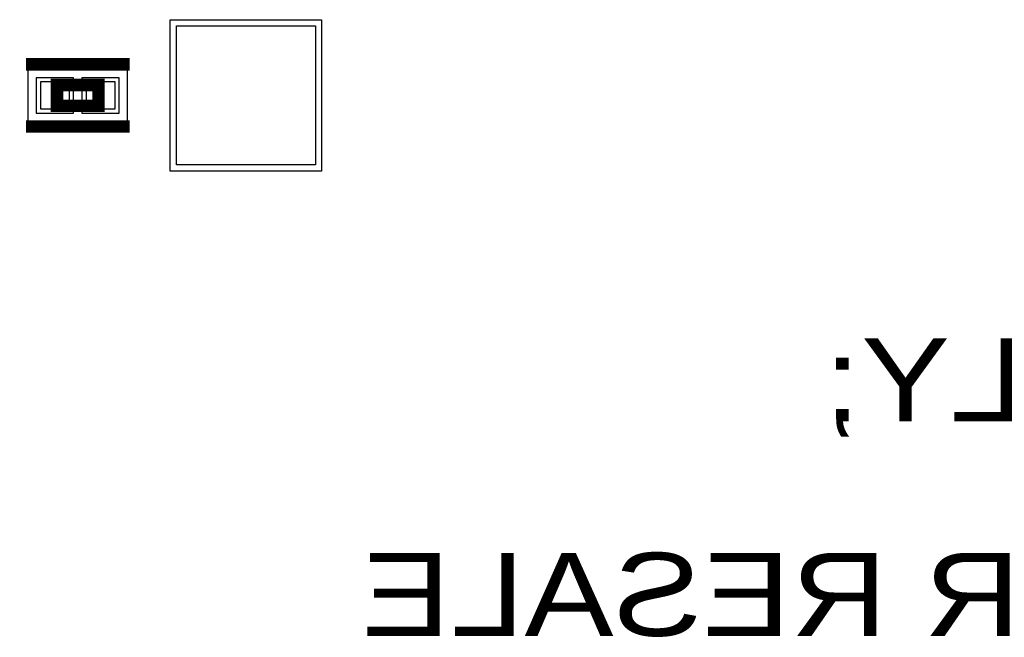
# Model space of a CAD drawing. Extents: x -10 to 137, y -32 to 198.
# Tile 54 of 64: x 82.45 to 94.5, y 130.88 to 138.44. Entities that reach past the tile are written whole.
import ezdxf

# ---------------------------------------------------------------- set-up
doc = ezdxf.new("R2010")
doc.units = 0
for name, color, linetype in [('BG_SILKSCREEN_BOTTOM', 2, 'CONTINUOUS'), ('PG_ASSEMBLY_BOTTOM', 52, 'CONTINUOUS'), ('PG_DFA_BOUND_BOTTOM', 254, 'CONTINUOUS'), ('PG_PLACE_BOUND_BOTTOM', 73, 'CONTINUOUS'), ('PG_SILKSCREEN_BOTTOM', 2, 'CONTINUOUS'), ('PIN_BOTTOM', 2, 'CONTINUOUS'), ('PIN_PASTEMASK_BOTTOM', 132, 'CONTINUOUS'), ('PIN_SOLDERMASK_BOTTOM', 212, 'CONTINUOUS')]:
    doc.layers.add(name, color=color, linetype=linetype)

msp = doc.modelspace()

# ---------------------------------------------------------------- linework, layer by layer
at = {"layer": 'PG_ASSEMBLY_BOTTOM', "const_width": 0.1524}
msp.add_lwpolyline([(83.414362, 137.38987), (82.906362, 137.38987), (82.906362, 137.64387), (83.414362, 137.64387), (83.414362, 137.38987)], dxfattribs=at)
at = {"layer": 'PG_DFA_BOUND_BOTTOM'}
msp.add_lwpolyline([(83.77047, 137.19937), (83.77047, 137.83437), (82.550254, 137.83437), (82.550254, 137.19937)], close=True, dxfattribs=at)
at = {"layer": 'PG_PLACE_BOUND_BOTTOM'}
msp.add_lwpolyline([(83.414362, 137.38987), (82.906362, 137.38987), (82.906362, 137.64387), (83.414362, 137.64387)], close=True, dxfattribs=at)
at = {"layer": 'PG_SILKSCREEN_BOTTOM', "const_width": 0.1524}
for points in [[(83.795362, 137.89787), (82.525362, 137.89787)], [(83.795362, 137.13587), (82.525362, 137.13587)]]:
    msp.add_lwpolyline(points, dxfattribs=at)
at = {"layer": 'PIN_BOTTOM'}
for points in [[(84.36737, 138.36777), (86.06917, 138.36777), (86.06917, 136.66597), (84.36737, 136.66597)], [(83.058254, 137.35177), (83.058254, 137.68197), (82.702654, 137.68197), (82.702654, 137.35177)], [(83.61807, 137.35177), (83.61807, 137.68197), (83.26247, 137.68197), (83.26247, 137.35177)]]:
    msp.add_lwpolyline(points, close=True, dxfattribs=at)
at = {"layer": 'PIN_PASTEMASK_BOTTOM'}
for points in [[(83.058254, 137.35177), (83.058254, 137.68197), (82.702654, 137.68197), (82.702654, 137.35177)], [(83.61807, 137.35177), (83.61807, 137.68197), (83.26247, 137.68197), (83.26247, 137.35177)]]:
    msp.add_lwpolyline(points, close=True, dxfattribs=at)
at = {"layer": 'PIN_SOLDERMASK_BOTTOM'}
for points in [[(84.29117, 138.44397), (86.14537, 138.44397), (86.14537, 136.58977), (84.29117, 136.58977)], [(83.109054, 137.30097), (83.109054, 137.73277), (82.651854, 137.73277), (82.651854, 137.30097)], [(83.66887, 137.30097), (83.66887, 137.73277), (83.21167, 137.73277), (83.21167, 137.30097)]]:
    msp.add_lwpolyline(points, close=True, dxfattribs=at)

# ---------------------------------------------------------------- texts
at = {"layer": 'BG_SILKSCREEN_BOTTOM', "text_generation_flag": 2, "width": 1.2}
for s, p in [('FOR EVALUATION ONLY;', (111.866426, 133.527038)), (' NOT FCC APPROVED FOR RESALE', (114.62893, 130.8989))]:
    msp.add_text(s, height=1.016, dxfattribs=at).set_placement(p)

doc.saveas('drawing.dxf')
